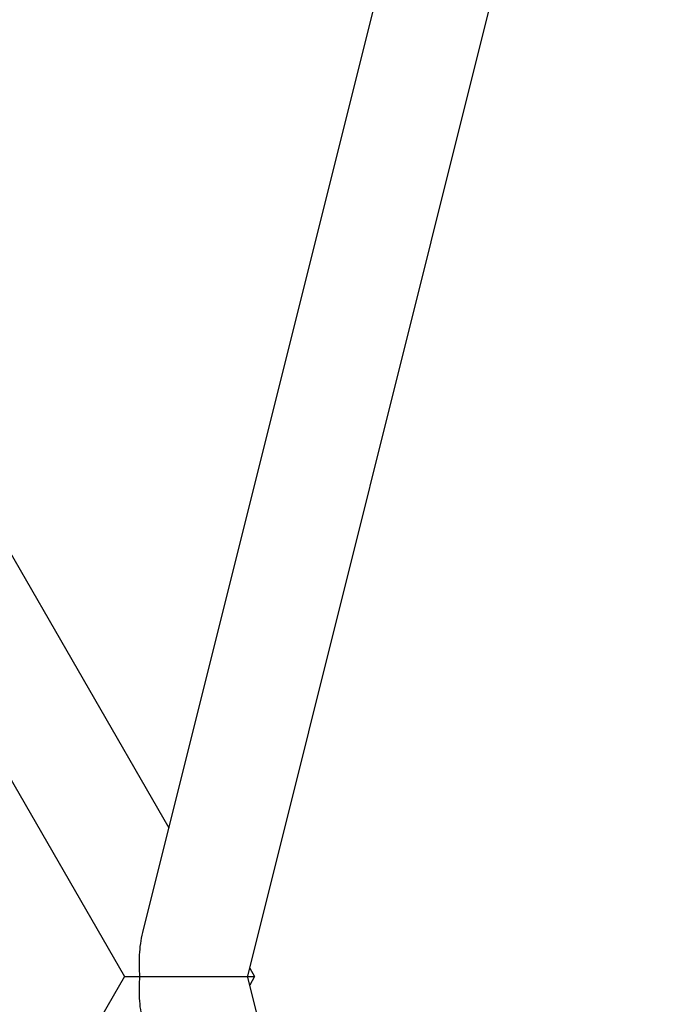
# Model space of a CAD drawing. Header units: millimetres. Extents: x -491 to 2059, y -393 to 795.
# Tile 89 of 256: x -135 to -120, y -270 to -247. Entities that reach past the tile are written whole.
import ezdxf

# ---------------------------------------------------------------- set-up
doc = ezdxf.new("R2010")
doc.units = ezdxf.units.MM
doc.header["$LTSCALE"] = 462.55
doc.layers.get('0').update_dxf_attribs({"linetype": 'CONTINUOUS'})
for name, color, linetype in [('DR1SM11A1001_ABL549', 7, 'CONTINUOUS'), ('DR1SM11P1003_PBL550', 7, 'CONTINUOUS'), ('아래쪽_19_VBL548', 7, 'CONTINUOUS')]:
    doc.layers.add(name, color=color, linetype=linetype)

# ---------------------------------------------------------------- blocks, each defined once
blk = doc.blocks.new('DR1SM11P1003_PBL550', base_point=(3297.05, 1227.7))
at = {"layer": 'DR1SM11P1003_PBL550', "color": 7}
for p, q in [((3611.09, 1227.81), (3710.24, 1624.4)), ((3677.32, 1604.88), (3585.69, 1238.33)), ((3465.71, 1482.38), (3592.01, 1263.63)), ((3439.2, 1473.91), (3581.34, 1227.7)), ((3611.58, 1229.74), (3612.75, 1227.7)), ((3581.34, 1227.7), (3439.2, 981.49)), ((3581.34, 1227.7), (3612.75, 1227.7)), ((3611.07, 1227.7), (3611.09, 1227.81)), ((3611.09, 1227.59), (3611.07, 1227.7)), ((3710.24, 831), (3611.09, 1227.59)), ((3612.75, 1227.7), (3611.58, 1225.66))]:
    blk.add_line(p, q, dxfattribs=at)
for points, knots in [([(3585.69, 1238.33), (3585.25, 1236.56), (3584.75, 1233.01), (3584.83, 1229.44), (3584.99, 1227.7)], [0, 0, 0, 0, 0.510181, 1, 1, 1, 1]), ([(3584.99, 1227.7), (3584.83, 1225.96), (3584.75, 1222.39), (3585.25, 1218.84), (3585.69, 1217.07)], [0, 0, 0, 0, 0.489819, 1, 1, 1, 1])]:
    blk.add_open_spline(points, degree=3, knots=knots, dxfattribs=at)
blk = doc.blocks.new('DR1SM11A1001_ABL549', base_point=(3297.05, 1227.7))
at = {"layer": 'DR1SM11P1003_PBL550'}
blk.add_blockref('DR1SM11P1003_PBL550', (3297.05, 1227.7), dxfattribs=at)
blk = doc.blocks.new('아래쪽_19_VBL548', base_point=(3297.05, 1227.7))
at = {"layer": 'DR1SM11A1001_ABL549'}
blk.add_blockref('DR1SM11A1001_ABL549', (3297.05, 1227.7), dxfattribs=at)
blk = doc.blocks.new('W1')
at = {"layer": '아래쪽_19_VBL548'}
blk.add_blockref('아래쪽_19_VBL548', (3297.0484, 1227.701), dxfattribs=at)

msp = doc.modelspace()

# ---------------------------------------------------------------- block references
at = {"xscale": 0.1, "yscale": 0.1, "zscale": 0.1}
msp.add_blockref('W1', (-490.832, -392.534), dxfattribs=at)

doc.saveas('drawing.dxf')
